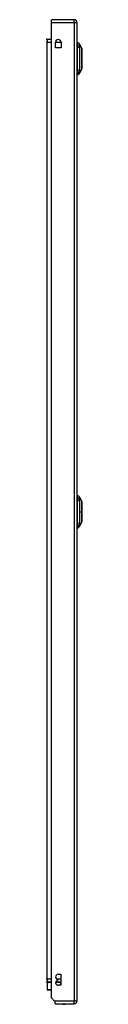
# Model space of a CAD drawing. Header units: inches. Extents: x 20 to 506, y 54 to 238.
# Tile 11 of 33: x 145.06 to 146.35, y 123.85 to 159.79. Entities that reach past the tile are written whole.
import ezdxf

# ---------------------------------------------------------------- set-up
doc = ezdxf.new("R2010")
doc.units = ezdxf.units.IN
doc.header["$MEASUREMENT"] = 0
doc.layers.add('Visible Edges(ANSI)', color=7, linetype='Continuous', lineweight=25)
doc.layers.add('Visible Tangent Edges(ANSI)', color=7, linetype='Continuous', lineweight=25)

msp = doc.modelspace()

# ---------------------------------------------------------------- linework, layer by layer
at = {"layer": 'Visible Edges(ANSI)'}
for p, q in [((146.076, 159.791), (145.241, 159.791)), ((145.241, 159.692), (145.241, 159.791)), ((145.241, 124.089), (145.241, 159.692)), ((146.175, 159.692), (146.175, 123.972)), ((145.241, 159.073), (145.087, 159.073)), ((145.39, 158.764), (145.39, 158.967)), ((145.593, 158.967), (145.593, 158.764)), ((146.191, 158.89), (146.191, 158.958)), ((146.191, 158.89), (146.191, 158.779)), ((146.284, 158.884), (146.346, 158.724)), ((145.593, 158.764), (145.39, 158.764)), ((146.191, 157.955), (146.191, 158.779)), ((146.191, 157.955), (146.191, 157.845)), ((146.191, 157.777), (146.191, 157.845)), ((146.346, 158.01), (146.284, 157.851)), ((146.191, 142.355), (146.191, 142.423)), ((146.191, 142.355), (146.191, 142.244)), ((146.284, 142.349), (146.346, 142.189)), ((146.191, 141.42), (146.191, 142.244)), ((146.191, 141.42), (146.191, 141.31)), ((146.191, 141.242), (146.191, 141.31)), ((146.346, 141.475), (146.284, 141.316)), ((145.491, 124.948), (145.586, 124.948)), ((145.491, 124.738), (145.491, 124.758)), ((145.586, 124.948), (145.586, 124.548)), ((145.086, 124.61), (145.086, 124.394)), ((145.087, 124.67), (145.241, 124.67)), ((145.092, 124.624), (145.131, 124.664)), ((145.241, 124.374), (145.106, 124.374)), ((145.4, 124.67), (145.586, 124.67)), ((145.586, 124.548), (145.491, 124.548)), ((145.358, 123.972), (145.241, 124.089)), ((145.375, 123.955), (145.358, 123.972)), ((145.375, 123.873), (145.375, 123.955)), ((145.375, 123.873), (146.076, 123.873))]:
    msp.add_line(p, q, dxfattribs=at)
at = {"layer": 'Visible Edges(ANSI)', "flags": 128}
for points in [[(146.346, 158.012), (146.346, 158.013), (146.346, 158.014), (146.346, 158.016), (146.346, 158.019), (146.346, 158.023), (146.346, 158.027), (146.346, 158.033), (146.346, 158.039), (146.346, 158.046), (146.346, 158.054), (146.346, 158.063), (146.346, 158.072), (146.346, 158.082), (146.346, 158.093), (146.346, 158.104), (146.346, 158.116), (146.346, 158.129), (146.346, 158.142), (146.346, 158.155), (146.346, 158.17), (146.346, 158.184), (146.346, 158.2), (146.346, 158.215), (146.346, 158.231), (146.346, 158.247), (146.346, 158.264), (146.346, 158.281), (146.346, 158.298), (146.346, 158.315), (146.346, 158.332), (146.346, 158.35), (146.346, 158.367), (146.346, 158.385), (146.346, 158.402), (146.346, 158.42), (146.346, 158.437), (146.346, 158.454), (146.346, 158.471), (146.346, 158.487), (146.346, 158.503), (146.346, 158.519), (146.346, 158.535), (146.346, 158.55), (146.346, 158.565), (146.346, 158.579), (146.346, 158.593), (146.346, 158.606), (146.346, 158.619), (146.346, 158.631), (146.346, 158.642), (146.346, 158.653), (146.346, 158.663), (146.346, 158.672), (146.346, 158.681), (146.346, 158.688), (146.346, 158.695), (146.346, 158.702), (146.346, 158.707), (146.346, 158.712), (146.346, 158.716), (146.346, 158.718), (146.346, 158.721), (146.346, 158.722), (146.346, 158.722)], [(146.346, 141.477), (146.346, 141.478), (146.346, 141.479), (146.346, 141.481), (146.346, 141.484), (146.346, 141.488), (146.346, 141.492), (146.346, 141.498), (146.346, 141.504), (146.346, 141.511), (146.346, 141.519), (146.346, 141.528), (146.346, 141.537), (146.346, 141.547), (146.346, 141.558), (146.346, 141.569), (146.346, 141.581), (146.346, 141.594), (146.346, 141.607), (146.346, 141.62), (146.346, 141.635), (146.346, 141.649), (146.346, 141.665), (146.346, 141.68), (146.346, 141.696), (146.346, 141.712), (146.346, 141.729), (146.346, 141.746), (146.346, 141.763), (146.346, 141.78), (146.346, 141.797), (146.346, 141.815), (146.346, 141.832), (146.346, 141.849), (146.346, 141.867), (146.346, 141.884), (146.346, 141.901), (146.346, 141.918), (146.346, 141.935), (146.346, 141.952), (146.346, 141.968), (146.346, 141.984), (146.346, 142), (146.346, 142.015), (146.346, 142.03), (146.346, 142.044), (146.346, 142.058), (146.346, 142.071), (146.346, 142.083), (146.346, 142.095), (146.346, 142.107), (146.346, 142.117), (146.346, 142.127), (146.346, 142.137), (146.346, 142.145), (146.346, 142.153), (146.346, 142.16), (146.346, 142.167), (146.346, 142.172), (146.346, 142.177), (146.346, 142.18), (146.346, 142.183), (146.346, 142.186), (146.346, 142.187), (146.346, 142.187)]]:
    msp.add_lwpolyline(points, dxfattribs=at)
at = {"layer": 'Visible Edges(ANSI)'}
for centre, radius, start, end in [((146.076, 159.692), 0.099, 0, 90), ((145.087, 159.104), 0.031, 180, 270), ((145.491, 158.967), 0.102, 0, 180), ((146.199, 158.899), 0.0394, 101.537, 126.8699), ((146.174, 158.841), 0.118, 21.2505, 81.3991), ((146.341, 158.722), 0.00492, 0.2088, 21.2505), ((146.199, 157.836), 0.0394, 233.1301, 258.463), ((146.174, 157.893), 0.118, 278.6009, 338.7495), ((146.341, 158.012), 0.00492, 338.7495, 359.7912), ((146.199, 142.364), 0.0394, 101.537, 126.8699), ((146.174, 142.306), 0.118, 21.2505, 81.3991), ((146.341, 142.187), 0.00492, 0.2088, 21.2505), ((146.199, 141.301), 0.0394, 233.1301, 258.463), ((146.174, 141.358), 0.118, 278.6009, 338.7495), ((146.341, 141.477), 0.00492, 338.7495, 359.7912), ((145.491, 124.853), 0.095, 90, 270), ((145.491, 124.643), 0.095, 90, 270), ((145.087, 124.639), 0.031, 90, 180), ((145.106, 124.61), 0.0197, 135, 180), ((145.106, 124.394), 0.0197, 180, 270), ((145.145, 124.65), 0.0197, 90, 135), ((145.698, 124.041), 0.188, 243.6372, 296.3628), ((146.076, 123.972), 0.099, 270, 0)]:
    msp.add_arc(centre, radius, start, end, dxfattribs=at)
at = {"layer": 'Visible Tangent Edges(ANSI)'}
for p, q in [((145.241, 159.692), (146.076, 159.692)), ((146.076, 159.692), (146.076, 159.791)), ((146.076, 159.692), (146.175, 159.692)), ((146.076, 159.692), (146.076, 123.972)), ((145.087, 158.974), (145.056, 158.974)), ((145.087, 159.073), (145.087, 158.974)), ((145.087, 158.974), (145.241, 158.974)), ((145.087, 124.769), (145.087, 158.974)), ((145.39, 158.974), (145.593, 158.974)), ((146.284, 158.884), (146.346, 158.724)), ((146.284, 141.832), (146.346, 141.832)), ((146.346, 141.832), (146.346, 141.832)), ((145.087, 124.769), (145.056, 124.769)), ((145.241, 124.769), (145.087, 124.769)), ((145.087, 124.769), (145.087, 124.67)), ((145.586, 124.769), (145.448, 124.769)), ((145.127, 124.65), (145.086, 124.61)), ((145.086, 124.394), (145.241, 124.394)), ((145.241, 124.65), (145.127, 124.65)), ((145.586, 124.65), (145.397, 124.65)), ((145.586, 124.65), (145.586, 124.67)), ((145.586, 124.548), (145.586, 124.65)), ((145.586, 124.65), (145.586, 124.65)), ((146.076, 123.972), (145.358, 123.972)), ((146.175, 123.972), (146.076, 123.972)), ((146.076, 123.873), (146.076, 123.972))]:
    msp.add_line(p, q, dxfattribs=at)
at = {"layer": 'Visible Tangent Edges(ANSI)', "flags": 128}
for points in [[(146.285, 158.807), (146.285, 158.815), (146.285, 158.821), (146.285, 158.826), (146.285, 158.831), (146.285, 158.836), (146.285, 158.841), (146.285, 158.846), (146.285, 158.85), (146.284, 158.854), (146.284, 158.858), (146.284, 158.861), (146.284, 158.864), (146.284, 158.868), (146.284, 158.87), (146.284, 158.873), (146.284, 158.875), (146.284, 158.877), (146.284, 158.879), (146.284, 158.88), (146.284, 158.882), (146.284, 158.883), (146.284, 158.883), (146.284, 158.884), (146.284, 158.884)], [(146.285, 157.979), (146.285, 158.012), (146.285, 158.043), (146.285, 158.075), (146.285, 158.106), (146.284, 158.138), (146.284, 158.17), (146.284, 158.203), (146.284, 158.235), (146.284, 158.268), (146.284, 158.301), (146.284, 158.334), (146.284, 158.367), (146.284, 158.4), (146.284, 158.433), (146.284, 158.466), (146.284, 158.499), (146.284, 158.531), (146.284, 158.564), (146.284, 158.596), (146.285, 158.628), (146.285, 158.66), (146.285, 158.691), (146.285, 158.722), (146.285, 158.756)], [(146.285, 158.786), (146.285, 158.787), (146.285, 158.788), (146.285, 158.789), (146.285, 158.79), (146.285, 158.791), (146.285, 158.792), (146.285, 158.793), (146.285, 158.794), (146.285, 158.795), (146.285, 158.796), (146.285, 158.797), (146.285, 158.798), (146.285, 158.799), (146.285, 158.8), (146.285, 158.8), (146.285, 158.801), (146.285, 158.802), (146.285, 158.803), (146.285, 158.804), (146.285, 158.804), (146.285, 158.805), (146.285, 158.806), (146.285, 158.806), (146.285, 158.807)], [(146.285, 158.756), (146.285, 158.757), (146.285, 158.759), (146.285, 158.76), (146.285, 158.761), (146.285, 158.763), (146.285, 158.764), (146.285, 158.765), (146.285, 158.767), (146.285, 158.768), (146.285, 158.769), (146.285, 158.771), (146.285, 158.772), (146.285, 158.773), (146.285, 158.774), (146.285, 158.776), (146.285, 158.777), (146.285, 158.778), (146.285, 158.779), (146.285, 158.78), (146.285, 158.781), (146.285, 158.783), (146.285, 158.784), (146.285, 158.785), (146.285, 158.786)], [(146.346, 158.724), (146.346, 158.724), (146.346, 158.723), (146.346, 158.723), (146.346, 158.722), (146.346, 158.72), (146.346, 158.719), (146.346, 158.717), (146.346, 158.715), (146.346, 158.712), (146.346, 158.709), (146.346, 158.706), (146.346, 158.703), (146.346, 158.699), (146.346, 158.695), (146.346, 158.691), (146.346, 158.687), (146.346, 158.682), (146.346, 158.677), (146.346, 158.672), (146.346, 158.666), (146.346, 158.66), (146.346, 158.654), (146.346, 158.648), (146.346, 158.642)], [(146.346, 158.642), (146.346, 158.64), (146.346, 158.638), (146.346, 158.636), (146.346, 158.635), (146.346, 158.633), (146.346, 158.631), (146.346, 158.629), (146.346, 158.627), (146.346, 158.625), (146.346, 158.623), (146.346, 158.621), (146.346, 158.619), (146.346, 158.617), (146.346, 158.615), (146.346, 158.613), (146.346, 158.611), (146.346, 158.609), (146.346, 158.607), (146.346, 158.605), (146.346, 158.603), (146.346, 158.601), (146.346, 158.599), (146.346, 158.597), (146.346, 158.595)], [(146.346, 158.595), (146.346, 158.579), (146.346, 158.562), (146.346, 158.544), (146.346, 158.526), (146.346, 158.507), (146.346, 158.488), (146.346, 158.469), (146.346, 158.449), (146.346, 158.429), (146.346, 158.408), (146.346, 158.388), (146.346, 158.367), (146.346, 158.346), (146.346, 158.326), (146.346, 158.306), (146.346, 158.285), (146.346, 158.265), (146.346, 158.246), (146.346, 158.227), (146.346, 158.208), (146.346, 158.19), (146.346, 158.173), (146.346, 158.156), (146.346, 158.14)], [(146.346, 158.14), (146.346, 158.138), (146.346, 158.135), (146.346, 158.133), (146.346, 158.131), (146.346, 158.129), (146.346, 158.127), (146.346, 158.125), (146.346, 158.123), (146.346, 158.121), (146.346, 158.119), (146.346, 158.117), (146.346, 158.115), (146.346, 158.113), (146.346, 158.111), (146.346, 158.109), (146.346, 158.107), (146.346, 158.105), (146.346, 158.104), (146.346, 158.102), (146.346, 158.1), (146.346, 158.098), (146.346, 158.096), (146.346, 158.094), (146.346, 158.093)], [(146.284, 157.851), (146.284, 157.851), (146.284, 157.851), (146.284, 157.852), (146.284, 157.853), (146.284, 157.854), (146.284, 157.856), (146.284, 157.857), (146.284, 157.859), (146.284, 157.862), (146.284, 157.864), (146.284, 157.867), (146.284, 157.87), (146.284, 157.873), (146.284, 157.877), (146.284, 157.881), (146.285, 157.885), (146.285, 157.889), (146.285, 157.893), (146.285, 157.898), (146.285, 157.903), (146.285, 157.908), (146.285, 157.913), (146.285, 157.919), (146.285, 157.927)], [(146.285, 157.927), (146.285, 157.929), (146.285, 157.93), (146.285, 157.932), (146.285, 157.933), (146.285, 157.935), (146.285, 157.937), (146.285, 157.938), (146.285, 157.94), (146.285, 157.942), (146.285, 157.944), (146.285, 157.946), (146.285, 157.948), (146.285, 157.951), (146.285, 157.953), (146.285, 157.955), (146.285, 157.958), (146.285, 157.96), (146.285, 157.963), (146.285, 157.965), (146.285, 157.968), (146.285, 157.97), (146.285, 157.973), (146.285, 157.976), (146.285, 157.979)], [(146.346, 158.093), (146.346, 158.086), (146.346, 158.08), (146.346, 158.074), (146.346, 158.068), (146.346, 158.063), (146.346, 158.058), (146.346, 158.053), (146.346, 158.048), (146.346, 158.043), (146.346, 158.039), (146.346, 158.035), (146.346, 158.032), (146.346, 158.028), (146.346, 158.025), (146.346, 158.022), (146.346, 158.02), (146.346, 158.018), (146.346, 158.016), (146.346, 158.014), (146.346, 158.013), (146.346, 158.012), (146.346, 158.011), (146.346, 158.01), (146.346, 158.01)], [(146.285, 142.272), (146.285, 142.28), (146.285, 142.286), (146.285, 142.291), (146.285, 142.296), (146.285, 142.301), (146.285, 142.306), (146.285, 142.311), (146.285, 142.315), (146.284, 142.319), (146.284, 142.323), (146.284, 142.326), (146.284, 142.329), (146.284, 142.333), (146.284, 142.335), (146.284, 142.338), (146.284, 142.34), (146.284, 142.342), (146.284, 142.344), (146.284, 142.345), (146.284, 142.347), (146.284, 142.348), (146.284, 142.348), (146.284, 142.349), (146.284, 142.349)], [(146.284, 141.832), (146.284, 141.849), (146.284, 141.865), (146.284, 141.882), (146.284, 141.898), (146.284, 141.915), (146.284, 141.931), (146.284, 141.948), (146.284, 141.964), (146.284, 141.98), (146.284, 141.997), (146.284, 142.013), (146.284, 142.029), (146.284, 142.045), (146.284, 142.061), (146.284, 142.077), (146.285, 142.093), (146.285, 142.109), (146.285, 142.125), (146.285, 142.141), (146.285, 142.156), (146.285, 142.172), (146.285, 142.187), (146.285, 142.203), (146.285, 142.221)], [(146.285, 142.221), (146.285, 142.224), (146.285, 142.226), (146.285, 142.229), (146.285, 142.232), (146.285, 142.234), (146.285, 142.237), (146.285, 142.239), (146.285, 142.242), (146.285, 142.244), (146.285, 142.246), (146.285, 142.249), (146.285, 142.251), (146.285, 142.253), (146.285, 142.255), (146.285, 142.257), (146.285, 142.259), (146.285, 142.261), (146.285, 142.263), (146.285, 142.265), (146.285, 142.266), (146.285, 142.268), (146.285, 142.269), (146.285, 142.271), (146.285, 142.272)], [(146.346, 142.189), (146.346, 142.189), (146.346, 142.188), (146.346, 142.188), (146.346, 142.187), (146.346, 142.185), (146.346, 142.184), (146.346, 142.182), (146.346, 142.18), (146.346, 142.177), (146.346, 142.174), (146.346, 142.171), (146.346, 142.168), (146.346, 142.164), (146.346, 142.16), (146.346, 142.156), (146.346, 142.152), (146.346, 142.147), (146.346, 142.142), (146.346, 142.137), (146.346, 142.131), (146.346, 142.125), (146.346, 142.119), (146.346, 142.113), (146.346, 142.107)], [(146.346, 142.107), (146.346, 142.105), (146.346, 142.103), (146.346, 142.101), (146.346, 142.1), (146.346, 142.098), (146.346, 142.096), (146.346, 142.094), (146.346, 142.092), (146.346, 142.09), (146.346, 142.088), (146.346, 142.086), (146.346, 142.084), (146.346, 142.082), (146.346, 142.08), (146.346, 142.078), (146.346, 142.076), (146.346, 142.074), (146.346, 142.072), (146.346, 142.07), (146.346, 142.068), (146.346, 142.066), (146.346, 142.064), (146.346, 142.062), (146.346, 142.06)], [(146.346, 142.06), (146.346, 142.052), (146.346, 142.044), (146.346, 142.035), (146.346, 142.027), (146.346, 142.018), (146.346, 142.009), (146.346, 142), (146.346, 141.991), (146.346, 141.982), (146.346, 141.972), (146.346, 141.963), (146.346, 141.953), (146.346, 141.943), (146.346, 141.934), (146.346, 141.924), (146.346, 141.914), (146.346, 141.904), (146.346, 141.894), (146.346, 141.883), (146.346, 141.873), (146.346, 141.863), (146.346, 141.853), (146.346, 141.842), (146.346, 141.832)], [(146.285, 141.444), (146.285, 141.462), (146.285, 141.477), (146.285, 141.493), (146.285, 141.508), (146.285, 141.524), (146.285, 141.54), (146.285, 141.555), (146.285, 141.571), (146.284, 141.587), (146.284, 141.603), (146.284, 141.619), (146.284, 141.636), (146.284, 141.652), (146.284, 141.668), (146.284, 141.684), (146.284, 141.701), (146.284, 141.717), (146.284, 141.733), (146.284, 141.75), (146.284, 141.766), (146.284, 141.783), (146.284, 141.799), (146.284, 141.816), (146.284, 141.832)], [(146.346, 141.832), (146.346, 141.822), (146.346, 141.812), (146.346, 141.801), (146.346, 141.791), (146.346, 141.781), (146.346, 141.771), (146.346, 141.761), (146.346, 141.751), (146.346, 141.741), (146.346, 141.731), (146.346, 141.721), (146.346, 141.711), (146.346, 141.702), (146.346, 141.692), (146.346, 141.683), (146.346, 141.673), (146.346, 141.664), (146.346, 141.655), (146.346, 141.646), (146.346, 141.638), (146.346, 141.629), (146.346, 141.621), (146.346, 141.613), (146.346, 141.605)], [(146.346, 141.605), (146.346, 141.603), (146.346, 141.6), (146.346, 141.598), (146.346, 141.596), (146.346, 141.594), (146.346, 141.592), (146.346, 141.59), (146.346, 141.588), (146.346, 141.586), (146.346, 141.584), (146.346, 141.582), (146.346, 141.58), (146.346, 141.578), (146.346, 141.576), (146.346, 141.574), (146.346, 141.572), (146.346, 141.57), (146.346, 141.569), (146.346, 141.567), (146.346, 141.565), (146.346, 141.563), (146.346, 141.561), (146.346, 141.559), (146.346, 141.558)], [(146.284, 141.316), (146.284, 141.316), (146.284, 141.316), (146.284, 141.317), (146.284, 141.318), (146.284, 141.319), (146.284, 141.321), (146.284, 141.322), (146.284, 141.324), (146.284, 141.327), (146.284, 141.329), (146.284, 141.332), (146.284, 141.335), (146.284, 141.338), (146.284, 141.342), (146.284, 141.346), (146.285, 141.35), (146.285, 141.354), (146.285, 141.358), (146.285, 141.363), (146.285, 141.368), (146.285, 141.373), (146.285, 141.378), (146.285, 141.384), (146.285, 141.392)], [(146.285, 141.413), (146.285, 141.415), (146.285, 141.416), (146.285, 141.417), (146.285, 141.418), (146.285, 141.419), (146.285, 141.42), (146.285, 141.421), (146.285, 141.423), (146.285, 141.424), (146.285, 141.425), (146.285, 141.426), (146.285, 141.428), (146.285, 141.429), (146.285, 141.43), (146.285, 141.431), (146.285, 141.433), (146.285, 141.434), (146.285, 141.435), (146.285, 141.437), (146.285, 141.438), (146.285, 141.439), (146.285, 141.441), (146.285, 141.442), (146.285, 141.444)], [(146.285, 141.392), (146.285, 141.393), (146.285, 141.394), (146.285, 141.394), (146.285, 141.395), (146.285, 141.396), (146.285, 141.397), (146.285, 141.397), (146.285, 141.398), (146.285, 141.399), (146.285, 141.4), (146.285, 141.401), (146.285, 141.402), (146.285, 141.402), (146.285, 141.403), (146.285, 141.404), (146.285, 141.405), (146.285, 141.406), (146.285, 141.407), (146.285, 141.408), (146.285, 141.409), (146.285, 141.41), (146.285, 141.411), (146.285, 141.412), (146.285, 141.413)], [(146.346, 141.558), (146.346, 141.551), (146.346, 141.545), (146.346, 141.539), (146.346, 141.533), (146.346, 141.528), (146.346, 141.523), (146.346, 141.518), (146.346, 141.513), (146.346, 141.508), (146.346, 141.504), (146.346, 141.5), (146.346, 141.497), (146.346, 141.493), (146.346, 141.49), (146.346, 141.487), (146.346, 141.485), (146.346, 141.483), (146.346, 141.481), (146.346, 141.479), (146.346, 141.478), (146.346, 141.477), (146.346, 141.476), (146.346, 141.475), (146.346, 141.475)]]:
    msp.add_lwpolyline(points, dxfattribs=at)
at = {"layer": 'Visible Tangent Edges(ANSI)'}
msp.add_arc((146.341, 158.722), 0.00492, 0.2088, 21.2505, dxfattribs=at)
for centre, major_axis, ratio, start_param, end_param in [((146.171, 158.779), (0.117, -0.016), 0.948273, 0.391156, 1.528426), ((146.171, 158.742), (0.118, 0.005), 0.314585, 0.249322, 1.386592), ((146.171, 157.993), (0.118, -0.005), 0.314585, 4.896593, 6.033863), ((146.171, 157.955), (0.117, 0.016), 0.948273, 4.754759, 5.892029), ((146.171, 142.244), (0.117, -0.016), 0.948273, 0.391156, 1.528426), ((146.171, 142.207), (0.118, 0.005), 0.314585, 0.249322, 1.386592), ((146.171, 141.458), (0.118, -0.005), 0.314585, 4.896593, 6.033863), ((146.171, 141.42), (0.117, 0.016), 0.948273, 4.754759, 5.892029), ((145.145, 124.65), (-0.0139, 0.0139), 0.852462, 0, 0.864875), ((145.145, 124.65), (0, 0.0197), 0.91745, 0, 1.570796)]:
    msp.add_ellipse(centre, major_axis=major_axis, ratio=ratio, start_param=start_param, end_param=end_param, dxfattribs=at)

doc.saveas('drawing.dxf')
